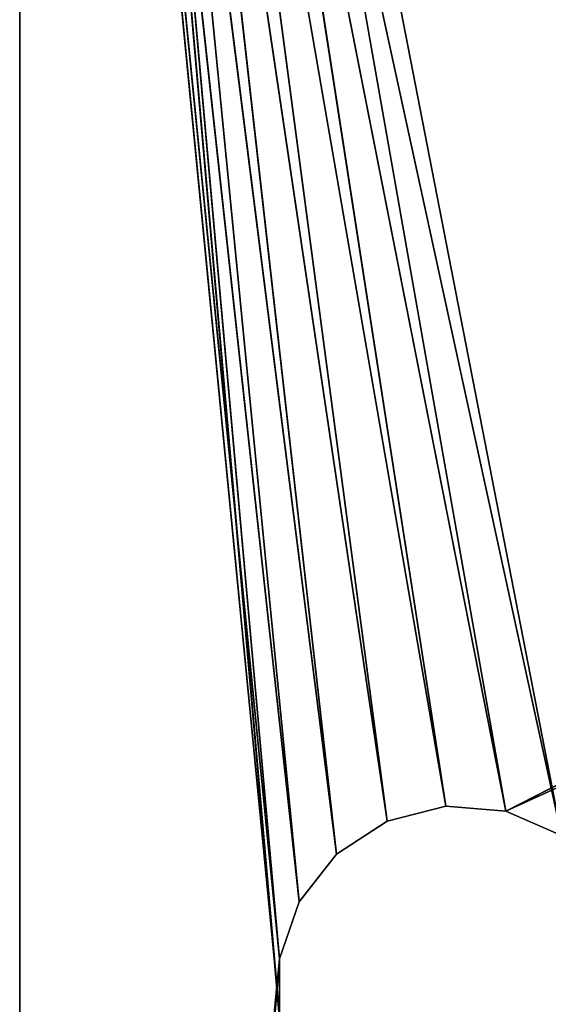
# Model space of a CAD drawing. Extents: x 691 to 780, y 0 to 332.
# Tile 41 of 48: x 691.27 to 694.86, y 164.15 to 170.85. Entities that reach past the tile are written whole.
import ezdxf

# ---------------------------------------------------------------- set-up
doc = ezdxf.new("R2010")
doc.units = 0
doc.header["$LTSCALE"] = 25.4
doc.layers.get('0').update_dxf_attribs({"color": 13, "linetype": 'CONTINUOUS'})

# ---------------------------------------------------------------- blocks, each defined once
blk = doc.blocks.new('EYE-WALL-II-8073-8072-8070')
at = {"color": 18}
for p, q in [((2.8877, 135.0745, 54.1341), (2.8877, 133.0745, 16.1341)), ((2.8877, 135.0745, 54.1341), (2.8877, 133.0745, 16.1341)), ((2.8877, 135.0745, 54.1341), (2.8877, 135.0745, 14.1341)), ((5.0411, 135.0745, 33.2144), (2.8877, 135.0745, 14.1341)), ((2.8877, 135.0745, 14.1341), (4.7883, 135.0745, 33.5391)), ((4.6547, 135.0745, 34.3398), (2.8877, 135.0745, 14.1341)), ((2.8877, 135.0745, 54.1341), (2.8877, 135.0745, 14.1341)), ((4.6547, 135.0745, 34.3398), (2.8877, 135.0745, 14.1341)), ((4.6547, 135.0745, 33.9283), (2.8877, 135.0745, 14.1341)), ((4.6547, 135.0745, 33.9283), (2.8877, 135.0745, 14.1341)), ((2.8877, 135.0745, 14.1341), (4.7883, 135.0745, 33.5391)), ((2.8877, 135.0745, 14.1341), (6.1945, 135.0745, 32.9223)), ((5.3856, 135.0745, 32.9894), (2.8877, 135.0745, 14.1341)), ((5.0411, 135.0745, 33.2144), (2.8877, 135.0745, 14.1341)), ((5.3856, 135.0745, 32.9894), (2.8877, 135.0745, 14.1341)), ((5.7845, 135.0745, 32.8883), (2.8877, 135.0745, 14.1341)), ((5.7845, 135.0745, 32.8883), (2.8877, 135.0745, 14.1341)), ((2.8877, 135.0745, 14.1341), (6.1945, 135.0745, 32.9223)), ((4.6547, 135.0745, 34.3398), (4.6547, 135.0745, 33.9283)), ((4.6547, 135.0745, 33.9283), (4.7883, 135.0745, 33.5391)), ((4.6547, 133.0745, 34.3398), (4.6547, 135.0745, 33.9283)), ((4.6547, 135.0745, 34.3398), (4.6547, 135.0745, 33.9283)), ((4.6547, 133.0745, 34.3398), (4.6547, 135.0745, 33.9283)), ((4.6547, 133.0745, 33.9283), (4.6547, 135.0745, 33.9283)), ((4.6547, 133.0745, 33.9283), (4.6547, 135.0745, 33.9283)), ((4.6547, 133.0745, 33.9283), (4.7883, 135.0745, 33.5391)), ((4.6547, 135.0745, 33.9283), (4.7883, 135.0745, 33.5391)), ((4.6547, 133.0745, 33.9283), (4.7883, 135.0745, 33.5391)), ((4.7883, 135.0745, 33.5391), (5.0411, 135.0745, 33.2144)), ((4.7883, 133.0745, 33.5391), (4.7883, 135.0745, 33.5391)), ((4.7883, 133.0745, 33.5391), (4.7883, 135.0745, 33.5391)), ((4.7883, 133.0745, 33.5391), (5.0411, 135.0745, 33.2144)), ((4.7883, 135.0745, 33.5391), (5.0411, 135.0745, 33.2144)), ((4.7883, 133.0745, 33.5391), (5.0411, 135.0745, 33.2144)), ((5.0411, 135.0745, 33.2144), (5.3856, 135.0745, 32.9894)), ((5.0411, 133.0745, 33.2144), (5.0411, 135.0745, 33.2144)), ((5.0411, 133.0745, 33.2144), (5.0411, 135.0745, 33.2144)), ((5.0411, 133.0745, 33.2144), (5.3856, 135.0745, 32.9894)), ((5.0411, 135.0745, 33.2144), (5.3856, 135.0745, 32.9894)), ((5.0411, 133.0745, 33.2144), (5.3856, 135.0745, 32.9894)), ((5.3856, 135.0745, 32.9894), (5.7845, 135.0745, 32.8883)), ((5.3856, 133.0745, 32.9894), (5.3856, 135.0745, 32.9894)), ((5.3856, 133.0745, 32.9894), (5.3856, 135.0745, 32.9894)), ((5.3856, 133.0745, 32.9894), (5.7845, 135.0745, 32.8883)), ((5.3856, 135.0745, 32.9894), (5.7845, 135.0745, 32.8883)), ((5.3856, 133.0745, 32.9894), (5.7845, 135.0745, 32.8883)), ((5.7845, 135.0745, 32.8883), (6.1945, 135.0745, 32.9223)), ((5.7845, 133.0745, 32.8883), (5.7845, 135.0745, 32.8883)), ((5.7845, 133.0745, 32.8883), (5.7845, 135.0745, 32.8883)), ((5.7845, 133.0745, 32.8883), (6.1945, 135.0745, 32.9223)), ((5.7845, 135.0745, 32.8883), (6.1945, 135.0745, 32.9223)), ((5.7845, 133.0745, 32.8883), (6.1945, 135.0745, 32.9223)), ((6.1945, 135.0745, 32.9223), (42.8877, 135.0745, 14.1341)), ((6.1945, 135.0745, 32.9223), (42.8877, 135.0745, 14.1341)), ((6.1945, 135.0745, 32.9223), (6.5714, 135.0745, 33.0876)), ((6.1945, 133.0745, 32.9223), (6.1945, 135.0745, 32.9223)), ((6.1945, 133.0745, 32.9223), (6.1945, 135.0745, 32.9223)), ((6.1945, 133.0745, 32.9223), (6.5714, 135.0745, 33.0876)), ((6.1945, 135.0745, 32.9223), (6.5714, 135.0745, 33.0876)), ((6.1945, 133.0745, 32.9223), (6.5714, 135.0745, 33.0876)), ((2.8877, 133.0745, 16.1341), (2.8877, 133.0745, 52.1341)), ((6.5714, 133.0745, 33.0876), (2.8877, 133.0745, 16.1341)), ((6.5714, 133.0745, 33.0876), (2.8877, 133.0745, 16.1341)), ((6.1945, 133.0745, 32.9223), (2.8877, 133.0745, 16.1341)), ((5.7845, 133.0745, 32.8883), (2.8877, 133.0745, 16.1341)), ((6.1945, 133.0745, 32.9223), (2.8877, 133.0745, 16.1341)), ((5.7845, 133.0745, 32.8883), (2.8877, 133.0745, 16.1341)), ((5.3856, 133.0745, 32.9894), (2.8877, 133.0745, 16.1341)), ((5.3856, 133.0745, 32.9894), (2.8877, 133.0745, 16.1341)), ((5.0411, 133.0745, 33.2144), (2.8877, 133.0745, 16.1341)), ((4.7883, 133.0745, 33.5391), (2.8877, 133.0745, 16.1341)), ((5.0411, 133.0745, 33.2144), (2.8877, 133.0745, 16.1341)), ((4.7883, 133.0745, 33.5391), (2.8877, 133.0745, 16.1341)), ((4.6547, 133.0745, 33.9283), (2.8877, 133.0745, 16.1341)), ((4.6547, 133.0745, 33.9283), (2.8877, 133.0745, 16.1341)), ((4.6547, 133.0745, 33.9283), (2.8877, 133.0745, 52.1341)), ((2.8877, 133.0745, 16.1341), (2.8877, 133.0745, 52.1341)), ((4.6547, 133.0745, 33.9283), (2.8877, 133.0745, 52.1341)), ((4.7883, 133.0745, 33.5391), (4.6547, 133.0745, 33.9283)), ((4.6547, 133.0745, 33.9283), (4.6547, 133.0745, 34.3398)), ((4.6547, 133.0745, 33.9283), (4.6547, 133.0745, 34.3398)), ((4.7883, 133.0745, 33.5391), (4.6547, 133.0745, 33.9283)), ((5.0411, 133.0745, 33.2144), (4.7883, 133.0745, 33.5391)), ((5.0411, 133.0745, 33.2144), (4.7883, 133.0745, 33.5391)), ((5.3856, 133.0745, 32.9894), (5.0411, 133.0745, 33.2144)), ((5.3856, 133.0745, 32.9894), (5.0411, 133.0745, 33.2144)), ((5.7845, 133.0745, 32.8883), (5.3856, 133.0745, 32.9894)), ((5.7845, 133.0745, 32.8883), (5.3856, 133.0745, 32.9894)), ((6.1945, 133.0745, 32.9223), (5.7845, 133.0745, 32.8883)), ((6.1945, 133.0745, 32.9223), (5.7845, 133.0745, 32.8883)), ((6.5714, 133.0745, 33.0876), (6.1945, 133.0745, 32.9223)), ((6.5714, 133.0745, 33.0876), (6.1945, 133.0745, 32.9223)), ((2.8877, 55.0745, 14.1341), (2.8877, 57.0745, 52.1341)), ((2.8877, 57.0745, 52.1341), (2.8877, 57.0745, 16.1341)), ((2.8877, 55.0745, 14.1341), (2.8877, 57.0745, 52.1341)), ((5.0411, 57.0745, 33.2144), (2.8877, 57.0745, 16.1341)), ((2.8877, 57.0745, 16.1341), (4.7883, 57.0745, 33.5391)), ((2.8877, 57.0745, 16.1341), (6.1945, 57.0745, 32.9223)), ((4.6377, 57.0745, 34.1341), (2.8877, 57.0745, 52.1341)), ((4.6377, 57.0745, 34.1341), (2.8877, 57.0745, 52.1341)), ((4.6377, 57.0745, 34.1341), (2.8877, 57.0745, 16.1341)), ((2.8877, 57.0745, 52.1341), (2.8877, 57.0745, 16.1341)), ((4.6377, 57.0745, 34.1341), (2.8877, 57.0745, 16.1341)), ((4.6547, 57.0745, 33.9283), (2.8877, 57.0745, 16.1341)), ((4.6547, 57.0745, 33.9283), (2.8877, 57.0745, 16.1341)), ((2.8877, 57.0745, 16.1341), (4.7883, 57.0745, 33.5391)), ((5.3856, 57.0745, 32.9894), (2.8877, 57.0745, 16.1341)), ((5.0411, 57.0745, 33.2144), (2.8877, 57.0745, 16.1341)), ((5.3856, 57.0745, 32.9894), (2.8877, 57.0745, 16.1341)), ((5.7845, 57.0745, 32.8883), (2.8877, 57.0745, 16.1341)), ((5.7845, 57.0745, 32.8883), (2.8877, 57.0745, 16.1341)), ((2.8877, 57.0745, 16.1341), (6.1945, 57.0745, 32.9223)), ((4.6547, 57.0745, 34.3398), (4.6377, 57.0745, 34.1341)), ((4.6377, 57.0745, 34.1341), (4.6547, 57.0745, 33.9283)), ((4.6547, 55.0745, 34.3398), (4.6377, 57.0745, 34.1341)), ((4.6547, 57.0745, 34.3398), (4.6377, 57.0745, 34.1341)), ((4.6547, 55.0745, 34.3398), (4.6377, 57.0745, 34.1341)), ((4.6377, 55.0745, 34.1341), (4.6377, 57.0745, 34.1341)), ((4.6377, 55.0745, 34.1341), (4.6377, 57.0745, 34.1341)), ((4.6377, 55.0745, 34.1341), (4.6547, 57.0745, 33.9283)), ((4.6377, 57.0745, 34.1341), (4.6547, 57.0745, 33.9283)), ((4.6377, 55.0745, 34.1341), (4.6547, 57.0745, 33.9283)), ((4.6547, 57.0745, 33.9283), (4.7883, 57.0745, 33.5391)), ((4.6547, 55.0745, 33.9283), (4.6547, 57.0745, 33.9283)), ((4.6547, 55.0745, 33.9283), (4.6547, 57.0745, 33.9283)), ((4.6547, 55.0745, 33.9283), (4.7883, 57.0745, 33.5391)), ((4.6547, 57.0745, 33.9283), (4.7883, 57.0745, 33.5391)), ((4.6547, 55.0745, 33.9283), (4.7883, 57.0745, 33.5391)), ((4.7883, 57.0745, 33.5391), (5.0411, 57.0745, 33.2144)), ((4.7883, 55.0745, 33.5391), (4.7883, 57.0745, 33.5391)), ((4.7883, 55.0745, 33.5391), (4.7883, 57.0745, 33.5391)), ((4.7883, 55.0745, 33.5391), (5.0411, 57.0745, 33.2144)), ((4.7883, 57.0745, 33.5391), (5.0411, 57.0745, 33.2144)), ((4.7883, 55.0745, 33.5391), (5.0411, 57.0745, 33.2144)), ((5.0411, 57.0745, 33.2144), (5.3856, 57.0745, 32.9894)), ((5.0411, 55.0745, 33.2144), (5.0411, 57.0745, 33.2144)), ((5.0411, 55.0745, 33.2144), (5.0411, 57.0745, 33.2144)), ((5.0411, 55.0745, 33.2144), (5.3856, 57.0745, 32.9894)), ((5.0411, 57.0745, 33.2144), (5.3856, 57.0745, 32.9894)), ((5.0411, 55.0745, 33.2144), (5.3856, 57.0745, 32.9894)), ((5.3856, 57.0745, 32.9894), (5.7845, 57.0745, 32.8883)), ((5.3856, 55.0745, 32.9894), (5.3856, 57.0745, 32.9894)), ((5.3856, 55.0745, 32.9894), (5.3856, 57.0745, 32.9894)), ((5.3856, 55.0745, 32.9894), (5.7845, 57.0745, 32.8883)), ((5.3856, 57.0745, 32.9894), (5.7845, 57.0745, 32.8883)), ((5.3856, 55.0745, 32.9894), (5.7845, 57.0745, 32.8883)), ((5.7845, 57.0745, 32.8883), (6.1945, 57.0745, 32.9223)), ((5.7845, 55.0745, 32.8883), (5.7845, 57.0745, 32.8883)), ((5.7845, 55.0745, 32.8883), (5.7845, 57.0745, 32.8883)), ((5.7845, 55.0745, 32.8883), (6.1945, 57.0745, 32.9223)), ((5.7845, 57.0745, 32.8883), (6.1945, 57.0745, 32.9223)), ((5.7845, 55.0745, 32.8883), (6.1945, 57.0745, 32.9223)), ((6.1945, 57.0745, 32.9223), (42.8877, 57.0745, 16.1341)), ((6.1945, 57.0745, 32.9223), (6.5714, 57.0745, 33.0876)), ((6.1945, 57.0745, 32.9223), (42.8877, 57.0745, 16.1341)), ((6.1945, 55.0745, 32.9223), (6.1945, 57.0745, 32.9223)), ((6.1945, 55.0745, 32.9223), (6.1945, 57.0745, 32.9223)), ((6.1945, 55.0745, 32.9223), (6.5714, 57.0745, 33.0876)), ((6.1945, 57.0745, 32.9223), (6.5714, 57.0745, 33.0876)), ((6.1945, 55.0745, 32.9223), (6.5714, 57.0745, 33.0876)), ((2.8877, 55.0745, 14.1341), (2.8877, 55.0745, 54.1341)), ((2.8877, 55.0745, 14.1341), (6.1945, 55.0745, 32.9223)), ((5.7845, 55.0745, 32.8883), (2.8877, 55.0745, 14.1341)), ((2.8877, 55.0745, 14.1341), (6.1945, 55.0745, 32.9223)), ((2.8877, 55.0745, 14.1341), (6.5714, 55.0745, 33.0876)), ((2.8877, 55.0745, 14.1341), (6.5714, 55.0745, 33.0876)), ((5.3856, 55.0745, 32.9894), (2.8877, 55.0745, 14.1341)), ((5.7845, 55.0745, 32.8883), (2.8877, 55.0745, 14.1341)), ((5.3856, 55.0745, 32.9894), (2.8877, 55.0745, 14.1341)), ((5.0411, 55.0745, 33.2144), (2.8877, 55.0745, 14.1341)), ((5.0411, 55.0745, 33.2144), (2.8877, 55.0745, 14.1341)), ((4.7883, 55.0745, 33.5391), (2.8877, 55.0745, 14.1341)), ((4.6547, 55.0745, 33.9283), (2.8877, 55.0745, 14.1341)), ((4.7883, 55.0745, 33.5391), (2.8877, 55.0745, 14.1341)), ((4.6547, 55.0745, 33.9283), (2.8877, 55.0745, 14.1341)), ((4.6377, 55.0745, 34.1341), (2.8877, 55.0745, 14.1341)), ((4.6377, 55.0745, 34.1341), (2.8877, 55.0745, 14.1341)), ((4.6377, 55.0745, 34.1341), (2.8877, 55.0745, 54.1341)), ((2.8877, 55.0745, 14.1341), (2.8877, 55.0745, 54.1341)), ((4.6377, 55.0745, 34.1341), (2.8877, 55.0745, 54.1341)), ((4.6547, 55.0745, 33.9283), (4.6377, 55.0745, 34.1341)), ((4.6377, 55.0745, 34.1341), (4.6547, 55.0745, 34.3398)), ((4.6377, 55.0745, 34.1341), (4.6547, 55.0745, 34.3398)), ((4.6547, 55.0745, 33.9283), (4.6377, 55.0745, 34.1341)), ((4.7883, 55.0745, 33.5391), (4.6547, 55.0745, 33.9283)), ((4.7883, 55.0745, 33.5391), (4.6547, 55.0745, 33.9283)), ((5.0411, 55.0745, 33.2144), (4.7883, 55.0745, 33.5391)), ((5.0411, 55.0745, 33.2144), (4.7883, 55.0745, 33.5391)), ((5.3856, 55.0745, 32.9894), (5.0411, 55.0745, 33.2144)), ((5.3856, 55.0745, 32.9894), (5.0411, 55.0745, 33.2144)), ((5.7845, 55.0745, 32.8883), (5.3856, 55.0745, 32.9894)), ((5.7845, 55.0745, 32.8883), (5.3856, 55.0745, 32.9894)), ((6.1945, 55.0745, 32.9223), (5.7845, 55.0745, 32.8883)), ((6.1945, 55.0745, 32.9223), (5.7845, 55.0745, 32.8883)), ((6.5714, 55.0745, 33.0876), (6.1945, 55.0745, 32.9223)), ((6.5714, 55.0745, 33.0876), (6.1945, 55.0745, 32.9223))]:
    blk.add_line(p, q, dxfattribs=at)
mesh = blk.add_polyface(dxfattribs=at)
corners = [(2.8877, 135.0745, 54.1341), (2.8877, 133.0745, 16.1341), (2.8877, 133.0745, 52.1341)]
mesh.append_faces([[corners[k] for k in face] for face in [(0, 1, 2)]], dxfattribs={"color": 18})
mesh = blk.add_polyface(dxfattribs=at)
corners = [(2.8877, 135.0745, 14.1341), (2.8877, 133.0745, 16.1341), (2.8877, 135.0745, 54.1341)]
mesh.append_faces([[corners[k] for k in face] for face in [(0, 1, 2)]], dxfattribs={"color": 18})
mesh = blk.add_polyface(dxfattribs=at)
corners = [(4.7883, 135.0745, 33.5391), (5.0411, 135.0745, 33.2144), (2.8877, 135.0745, 14.1341)]
mesh.append_faces([[corners[k] for k in face] for face in [(0, 1, 2)]], dxfattribs={"color": 18})
mesh = blk.add_polyface(dxfattribs=at)
corners = [(2.8877, 135.0745, 54.1341), (4.6547, 135.0745, 34.3398), (2.8877, 135.0745, 14.1341)]
mesh.append_faces([[corners[k] for k in face] for face in [(0, 1, 2)]], dxfattribs={"color": 18})
mesh = blk.add_polyface(dxfattribs=at)
corners = [(4.6547, 135.0745, 34.3398), (4.6547, 135.0745, 33.9283), (2.8877, 135.0745, 14.1341)]
mesh.append_faces([[corners[k] for k in face] for face in [(0, 1, 2)]], dxfattribs={"color": 18})
mesh = blk.add_polyface(dxfattribs=at)
corners = [(4.6547, 135.0745, 33.9283), (4.7883, 135.0745, 33.5391), (2.8877, 135.0745, 14.1341)]
mesh.append_faces([[corners[k] for k in face] for face in [(0, 1, 2)]], dxfattribs={"color": 18})
mesh = blk.add_polyface(dxfattribs=at)
corners = [(6.1945, 135.0745, 32.9223), (42.8877, 135.0745, 14.1341), (2.8877, 135.0745, 14.1341)]
mesh.append_faces([[corners[k] for k in face] for face in [(0, 1, 2)]], dxfattribs={"color": 18})
mesh = blk.add_polyface(dxfattribs=at)
corners = [(5.0411, 135.0745, 33.2144), (5.3856, 135.0745, 32.9894), (2.8877, 135.0745, 14.1341)]
mesh.append_faces([[corners[k] for k in face] for face in [(0, 1, 2)]], dxfattribs={"color": 18})
mesh = blk.add_polyface(dxfattribs=at)
corners = [(5.3856, 135.0745, 32.9894), (5.7845, 135.0745, 32.8883), (2.8877, 135.0745, 14.1341)]
mesh.append_faces([[corners[k] for k in face] for face in [(0, 1, 2)]], dxfattribs={"color": 18})
mesh = blk.add_polyface(dxfattribs=at)
corners = [(6.1945, 135.0745, 32.9223), (2.8877, 135.0745, 14.1341), (5.7845, 135.0745, 32.8883)]
mesh.append_faces([[corners[k] for k in face] for face in [(0, 1, 2)]], dxfattribs={"color": 18})
mesh = blk.add_polyface(dxfattribs=at)
corners = [(4.6547, 135.0745, 34.3398), (4.6547, 133.0745, 34.3398), (4.6547, 135.0745, 33.9283)]
mesh.append_faces([[corners[k] for k in face] for face in [(0, 1, 2)]], dxfattribs={"color": 18})
mesh = blk.add_polyface(dxfattribs=at)
corners = [(4.6547, 135.0745, 33.9283), (4.6547, 133.0745, 34.3398), (4.6547, 133.0745, 33.9283)]
mesh.append_faces([[corners[k] for k in face] for face in [(0, 1, 2)]], dxfattribs={"color": 18})
mesh = blk.add_polyface(dxfattribs=at)
corners = [(4.6547, 135.0745, 33.9283), (4.6547, 133.0745, 33.9283), (4.7883, 135.0745, 33.5391)]
mesh.append_faces([[corners[k] for k in face] for face in [(0, 1, 2)]], dxfattribs={"color": 18})
mesh = blk.add_polyface(dxfattribs=at)
corners = [(4.7883, 135.0745, 33.5391), (4.6547, 133.0745, 33.9283), (4.7883, 133.0745, 33.5391)]
mesh.append_faces([[corners[k] for k in face] for face in [(0, 1, 2)]], dxfattribs={"color": 18})
mesh = blk.add_polyface(dxfattribs=at)
corners = [(4.7883, 135.0745, 33.5391), (4.7883, 133.0745, 33.5391), (5.0411, 135.0745, 33.2144)]
mesh.append_faces([[corners[k] for k in face] for face in [(0, 1, 2)]], dxfattribs={"color": 18})
mesh = blk.add_polyface(dxfattribs=at)
corners = [(5.0411, 135.0745, 33.2144), (4.7883, 133.0745, 33.5391), (5.0411, 133.0745, 33.2144)]
mesh.append_faces([[corners[k] for k in face] for face in [(0, 1, 2)]], dxfattribs={"color": 18})
mesh = blk.add_polyface(dxfattribs=at)
corners = [(5.3856, 135.0745, 32.9894), (5.0411, 135.0745, 33.2144), (5.0411, 133.0745, 33.2144)]
mesh.append_faces([[corners[k] for k in face] for face in [(0, 1, 2)]], dxfattribs={"color": 18})
mesh = blk.add_polyface(dxfattribs=at)
corners = [(5.3856, 135.0745, 32.9894), (5.0411, 133.0745, 33.2144), (5.3856, 133.0745, 32.9894)]
mesh.append_faces([[corners[k] for k in face] for face in [(0, 1, 2)]], dxfattribs={"color": 18})
mesh = blk.add_polyface(dxfattribs=at)
corners = [(5.7845, 135.0745, 32.8883), (5.3856, 135.0745, 32.9894), (5.3856, 133.0745, 32.9894)]
mesh.append_faces([[corners[k] for k in face] for face in [(0, 1, 2)]], dxfattribs={"color": 18})
mesh = blk.add_polyface(dxfattribs=at)
corners = [(5.7845, 135.0745, 32.8883), (5.3856, 133.0745, 32.9894), (5.7845, 133.0745, 32.8883)]
mesh.append_faces([[corners[k] for k in face] for face in [(0, 1, 2)]], dxfattribs={"color": 18})
mesh = blk.add_polyface(dxfattribs=at)
corners = [(6.1945, 135.0745, 32.9223), (5.7845, 135.0745, 32.8883), (5.7845, 133.0745, 32.8883)]
mesh.append_faces([[corners[k] for k in face] for face in [(0, 1, 2)]], dxfattribs={"color": 18})
mesh = blk.add_polyface(dxfattribs=at)
corners = [(6.1945, 135.0745, 32.9223), (5.7845, 133.0745, 32.8883), (6.1945, 133.0745, 32.9223)]
mesh.append_faces([[corners[k] for k in face] for face in [(0, 1, 2)]], dxfattribs={"color": 18})
mesh = blk.add_polyface(dxfattribs=at)
corners = [(6.5714, 135.0745, 33.0876), (42.8877, 135.0745, 14.1341), (6.1945, 135.0745, 32.9223)]
mesh.append_faces([[corners[k] for k in face] for face in [(0, 1, 2)]], dxfattribs={"color": 18})
mesh = blk.add_polyface(dxfattribs=at)
corners = [(6.5714, 135.0745, 33.0876), (6.1945, 135.0745, 32.9223), (6.1945, 133.0745, 32.9223)]
mesh.append_faces([[corners[k] for k in face] for face in [(0, 1, 2)]], dxfattribs={"color": 18})
mesh = blk.add_polyface(dxfattribs=at)
corners = [(6.5714, 135.0745, 33.0876), (6.1945, 133.0745, 32.9223), (6.5714, 133.0745, 33.0876)]
mesh.append_faces([[corners[k] for k in face] for face in [(0, 1, 2)]], dxfattribs={"color": 18})
mesh = blk.add_polyface(dxfattribs=at)
corners = [(6.5714, 133.0745, 33.0876), (2.8877, 133.0745, 16.1341), (42.8877, 133.0745, 16.1341)]
mesh.append_faces([[corners[k] for k in face] for face in [(0, 1, 2)]], dxfattribs={"color": 18})
mesh = blk.add_polyface(dxfattribs=at)
corners = [(6.5714, 133.0745, 33.0876), (6.1945, 133.0745, 32.9223), (2.8877, 133.0745, 16.1341)]
mesh.append_faces([[corners[k] for k in face] for face in [(0, 1, 2)]], dxfattribs={"color": 18})
mesh = blk.add_polyface(dxfattribs=at)
corners = [(6.1945, 133.0745, 32.9223), (5.7845, 133.0745, 32.8883), (2.8877, 133.0745, 16.1341)]
mesh.append_faces([[corners[k] for k in face] for face in [(0, 1, 2)]], dxfattribs={"color": 18})
mesh = blk.add_polyface(dxfattribs=at)
corners = [(5.3856, 133.0745, 32.9894), (2.8877, 133.0745, 16.1341), (5.7845, 133.0745, 32.8883)]
mesh.append_faces([[corners[k] for k in face] for face in [(0, 1, 2)]], dxfattribs={"color": 18})
mesh = blk.add_polyface(dxfattribs=at)
corners = [(5.0411, 133.0745, 33.2144), (2.8877, 133.0745, 16.1341), (5.3856, 133.0745, 32.9894)]
mesh.append_faces([[corners[k] for k in face] for face in [(0, 1, 2)]], dxfattribs={"color": 18})
mesh = blk.add_polyface(dxfattribs=at)
corners = [(4.7883, 133.0745, 33.5391), (2.8877, 133.0745, 16.1341), (5.0411, 133.0745, 33.2144)]
mesh.append_faces([[corners[k] for k in face] for face in [(0, 1, 2)]], dxfattribs={"color": 18})
mesh = blk.add_polyface(dxfattribs=at)
corners = [(4.6547, 133.0745, 33.9283), (2.8877, 133.0745, 16.1341), (4.7883, 133.0745, 33.5391)]
mesh.append_faces([[corners[k] for k in face] for face in [(0, 1, 2)]], dxfattribs={"color": 18})
mesh = blk.add_polyface(dxfattribs=at)
corners = [(2.8877, 133.0745, 52.1341), (2.8877, 133.0745, 16.1341), (4.6547, 133.0745, 33.9283)]
mesh.append_faces([[corners[k] for k in face] for face in [(0, 1, 2)]], dxfattribs={"color": 18})
mesh = blk.add_polyface(dxfattribs=at)
corners = [(2.8877, 133.0745, 52.1341), (4.6547, 133.0745, 33.9283), (4.6547, 133.0745, 34.3398)]
mesh.append_faces([[corners[k] for k in face] for face in [(0, 1, 2)]], dxfattribs={"color": 18})
mesh = blk.add_polyface(dxfattribs=at)
corners = [(2.8877, 57.0745, 52.1341), (2.8877, 57.0745, 16.1341), (2.8877, 55.0745, 14.1341)]
mesh.append_faces([[corners[k] for k in face] for face in [(0, 1, 2)]], dxfattribs={"color": 18})
mesh = blk.add_polyface(dxfattribs=at)
corners = [(2.8877, 57.0745, 52.1341), (2.8877, 55.0745, 14.1341), (2.8877, 55.0745, 54.1341)]
mesh.append_faces([[corners[k] for k in face] for face in [(0, 1, 2)]], dxfattribs={"color": 18})
mesh = blk.add_polyface(dxfattribs=at)
corners = [(4.7883, 57.0745, 33.5391), (5.0411, 57.0745, 33.2144), (2.8877, 57.0745, 16.1341)]
mesh.append_faces([[corners[k] for k in face] for face in [(0, 1, 2)]], dxfattribs={"color": 18})
mesh = blk.add_polyface(dxfattribs=at)
corners = [(6.1945, 57.0745, 32.9223), (42.8877, 57.0745, 16.1341), (2.8877, 57.0745, 16.1341)]
mesh.append_faces([[corners[k] for k in face] for face in [(0, 1, 2)]], dxfattribs={"color": 18})
mesh = blk.add_polyface(dxfattribs=at)
corners = [(2.8877, 57.0745, 52.1341), (4.6547, 57.0745, 34.3398), (4.6377, 57.0745, 34.1341)]
mesh.append_faces([[corners[k] for k in face] for face in [(0, 1, 2)]], dxfattribs={"color": 18})
mesh = blk.add_polyface(dxfattribs=at)
corners = [(2.8877, 57.0745, 52.1341), (4.6377, 57.0745, 34.1341), (2.8877, 57.0745, 16.1341)]
mesh.append_faces([[corners[k] for k in face] for face in [(0, 1, 2)]], dxfattribs={"color": 18})
mesh = blk.add_polyface(dxfattribs=at)
corners = [(4.6377, 57.0745, 34.1341), (4.6547, 57.0745, 33.9283), (2.8877, 57.0745, 16.1341)]
mesh.append_faces([[corners[k] for k in face] for face in [(0, 1, 2)]], dxfattribs={"color": 18})
mesh = blk.add_polyface(dxfattribs=at)
corners = [(4.6547, 57.0745, 33.9283), (4.7883, 57.0745, 33.5391), (2.8877, 57.0745, 16.1341)]
mesh.append_faces([[corners[k] for k in face] for face in [(0, 1, 2)]], dxfattribs={"color": 18})
mesh = blk.add_polyface(dxfattribs=at)
corners = [(5.0411, 57.0745, 33.2144), (5.3856, 57.0745, 32.9894), (2.8877, 57.0745, 16.1341)]
mesh.append_faces([[corners[k] for k in face] for face in [(0, 1, 2)]], dxfattribs={"color": 18})
mesh = blk.add_polyface(dxfattribs=at)
corners = [(5.3856, 57.0745, 32.9894), (5.7845, 57.0745, 32.8883), (2.8877, 57.0745, 16.1341)]
mesh.append_faces([[corners[k] for k in face] for face in [(0, 1, 2)]], dxfattribs={"color": 18})
mesh = blk.add_polyface(dxfattribs=at)
corners = [(6.1945, 57.0745, 32.9223), (2.8877, 57.0745, 16.1341), (5.7845, 57.0745, 32.8883)]
mesh.append_faces([[corners[k] for k in face] for face in [(0, 1, 2)]], dxfattribs={"color": 18})
mesh = blk.add_polyface(dxfattribs=at)
corners = [(4.6547, 57.0745, 34.3398), (4.6547, 55.0745, 34.3398), (4.6377, 57.0745, 34.1341)]
mesh.append_faces([[corners[k] for k in face] for face in [(0, 1, 2)]], dxfattribs={"color": 18})
mesh = blk.add_polyface(dxfattribs=at)
corners = [(4.6377, 57.0745, 34.1341), (4.6547, 55.0745, 34.3398), (4.6377, 55.0745, 34.1341)]
mesh.append_faces([[corners[k] for k in face] for face in [(0, 1, 2)]], dxfattribs={"color": 18})
mesh = blk.add_polyface(dxfattribs=at)
corners = [(4.6377, 57.0745, 34.1341), (4.6377, 55.0745, 34.1341), (4.6547, 57.0745, 33.9283)]
mesh.append_faces([[corners[k] for k in face] for face in [(0, 1, 2)]], dxfattribs={"color": 18})
mesh = blk.add_polyface(dxfattribs=at)
corners = [(4.6547, 57.0745, 33.9283), (4.6377, 55.0745, 34.1341), (4.6547, 55.0745, 33.9283)]
mesh.append_faces([[corners[k] for k in face] for face in [(0, 1, 2)]], dxfattribs={"color": 18})
mesh = blk.add_polyface(dxfattribs=at)
corners = [(4.6547, 57.0745, 33.9283), (4.6547, 55.0745, 33.9283), (4.7883, 57.0745, 33.5391)]
mesh.append_faces([[corners[k] for k in face] for face in [(0, 1, 2)]], dxfattribs={"color": 18})
mesh = blk.add_polyface(dxfattribs=at)
corners = [(4.7883, 57.0745, 33.5391), (4.6547, 55.0745, 33.9283), (4.7883, 55.0745, 33.5391)]
mesh.append_faces([[corners[k] for k in face] for face in [(0, 1, 2)]], dxfattribs={"color": 18})
mesh = blk.add_polyface(dxfattribs=at)
corners = [(4.7883, 57.0745, 33.5391), (4.7883, 55.0745, 33.5391), (5.0411, 57.0745, 33.2144)]
mesh.append_faces([[corners[k] for k in face] for face in [(0, 1, 2)]], dxfattribs={"color": 18})
mesh = blk.add_polyface(dxfattribs=at)
corners = [(5.0411, 57.0745, 33.2144), (4.7883, 55.0745, 33.5391), (5.0411, 55.0745, 33.2144)]
mesh.append_faces([[corners[k] for k in face] for face in [(0, 1, 2)]], dxfattribs={"color": 18})
mesh = blk.add_polyface(dxfattribs=at)
corners = [(5.3856, 57.0745, 32.9894), (5.0411, 57.0745, 33.2144), (5.0411, 55.0745, 33.2144)]
mesh.append_faces([[corners[k] for k in face] for face in [(0, 1, 2)]], dxfattribs={"color": 18})
mesh = blk.add_polyface(dxfattribs=at)
corners = [(5.3856, 57.0745, 32.9894), (5.0411, 55.0745, 33.2144), (5.3856, 55.0745, 32.9894)]
mesh.append_faces([[corners[k] for k in face] for face in [(0, 1, 2)]], dxfattribs={"color": 18})
mesh = blk.add_polyface(dxfattribs=at)
corners = [(5.7845, 57.0745, 32.8883), (5.3856, 57.0745, 32.9894), (5.3856, 55.0745, 32.9894)]
mesh.append_faces([[corners[k] for k in face] for face in [(0, 1, 2)]], dxfattribs={"color": 18})
mesh = blk.add_polyface(dxfattribs=at)
corners = [(5.7845, 57.0745, 32.8883), (5.3856, 55.0745, 32.9894), (5.7845, 55.0745, 32.8883)]
mesh.append_faces([[corners[k] for k in face] for face in [(0, 1, 2)]], dxfattribs={"color": 18})
mesh = blk.add_polyface(dxfattribs=at)
corners = [(6.1945, 57.0745, 32.9223), (5.7845, 57.0745, 32.8883), (5.7845, 55.0745, 32.8883)]
mesh.append_faces([[corners[k] for k in face] for face in [(0, 1, 2)]], dxfattribs={"color": 18})
mesh = blk.add_polyface(dxfattribs=at)
corners = [(6.1945, 57.0745, 32.9223), (5.7845, 55.0745, 32.8883), (6.1945, 55.0745, 32.9223)]
mesh.append_faces([[corners[k] for k in face] for face in [(0, 1, 2)]], dxfattribs={"color": 18})
mesh = blk.add_polyface(dxfattribs=at)
corners = [(6.5714, 57.0745, 33.0876), (42.8877, 57.0745, 16.1341), (6.1945, 57.0745, 32.9223)]
mesh.append_faces([[corners[k] for k in face] for face in [(0, 1, 2)]], dxfattribs={"color": 18})
mesh = blk.add_polyface(dxfattribs=at)
corners = [(6.5714, 57.0745, 33.0876), (6.1945, 57.0745, 32.9223), (6.1945, 55.0745, 32.9223)]
mesh.append_faces([[corners[k] for k in face] for face in [(0, 1, 2)]], dxfattribs={"color": 18})
mesh = blk.add_polyface(dxfattribs=at)
corners = [(6.5714, 57.0745, 33.0876), (6.1945, 55.0745, 32.9223), (6.5714, 55.0745, 33.0876)]
mesh.append_faces([[corners[k] for k in face] for face in [(0, 1, 2)]], dxfattribs={"color": 18})
mesh = blk.add_polyface(dxfattribs=at)
corners = [(6.1945, 55.0745, 32.9223), (5.7845, 55.0745, 32.8883), (2.8877, 55.0745, 14.1341)]
mesh.append_faces([[corners[k] for k in face] for face in [(0, 1, 2)]], dxfattribs={"color": 18})
mesh = blk.add_polyface(dxfattribs=at)
corners = [(6.5714, 55.0745, 33.0876), (6.1945, 55.0745, 32.9223), (2.8877, 55.0745, 14.1341)]
mesh.append_faces([[corners[k] for k in face] for face in [(0, 1, 2)]], dxfattribs={"color": 18})
mesh = blk.add_polyface(dxfattribs=at)
corners = [(6.5714, 55.0745, 33.0876), (2.8877, 55.0745, 14.1341), (42.8877, 55.0745, 14.1341)]
mesh.append_faces([[corners[k] for k in face] for face in [(0, 1, 2)]], dxfattribs={"color": 18})
mesh = blk.add_polyface(dxfattribs=at)
corners = [(5.3856, 55.0745, 32.9894), (2.8877, 55.0745, 14.1341), (5.7845, 55.0745, 32.8883)]
mesh.append_faces([[corners[k] for k in face] for face in [(0, 1, 2)]], dxfattribs={"color": 18})
mesh = blk.add_polyface(dxfattribs=at)
corners = [(5.0411, 55.0745, 33.2144), (2.8877, 55.0745, 14.1341), (5.3856, 55.0745, 32.9894)]
mesh.append_faces([[corners[k] for k in face] for face in [(0, 1, 2)]], dxfattribs={"color": 18})
mesh = blk.add_polyface(dxfattribs=at)
corners = [(4.7883, 55.0745, 33.5391), (2.8877, 55.0745, 14.1341), (5.0411, 55.0745, 33.2144)]
mesh.append_faces([[corners[k] for k in face] for face in [(0, 1, 2)]], dxfattribs={"color": 18})
mesh = blk.add_polyface(dxfattribs=at)
corners = [(4.6547, 55.0745, 33.9283), (2.8877, 55.0745, 14.1341), (4.7883, 55.0745, 33.5391)]
mesh.append_faces([[corners[k] for k in face] for face in [(0, 1, 2)]], dxfattribs={"color": 18})
mesh = blk.add_polyface(dxfattribs=at)
corners = [(4.6377, 55.0745, 34.1341), (2.8877, 55.0745, 14.1341), (4.6547, 55.0745, 33.9283)]
mesh.append_faces([[corners[k] for k in face] for face in [(0, 1, 2)]], dxfattribs={"color": 18})
mesh = blk.add_polyface(dxfattribs=at)
corners = [(2.8877, 55.0745, 54.1341), (2.8877, 55.0745, 14.1341), (4.6377, 55.0745, 34.1341)]
mesh.append_faces([[corners[k] for k in face] for face in [(0, 1, 2)]], dxfattribs={"color": 18})
mesh = blk.add_polyface(dxfattribs=at)
corners = [(2.8877, 55.0745, 54.1341), (4.6377, 55.0745, 34.1341), (4.6547, 55.0745, 34.3398)]
mesh.append_faces([[corners[k] for k in face] for face in [(0, 1, 2)]], dxfattribs={"color": 18})

msp = doc.modelspace()

# ---------------------------------------------------------------- block references
at = {"color": 0, "extrusion": (0, -1, -3.88578e-16)}
msp.add_blockref('EYE-WALL-II-8073-8072-8070', (688.3822, 723.0987, -198.3875), dxfattribs=at)

doc.saveas('drawing.dxf')
